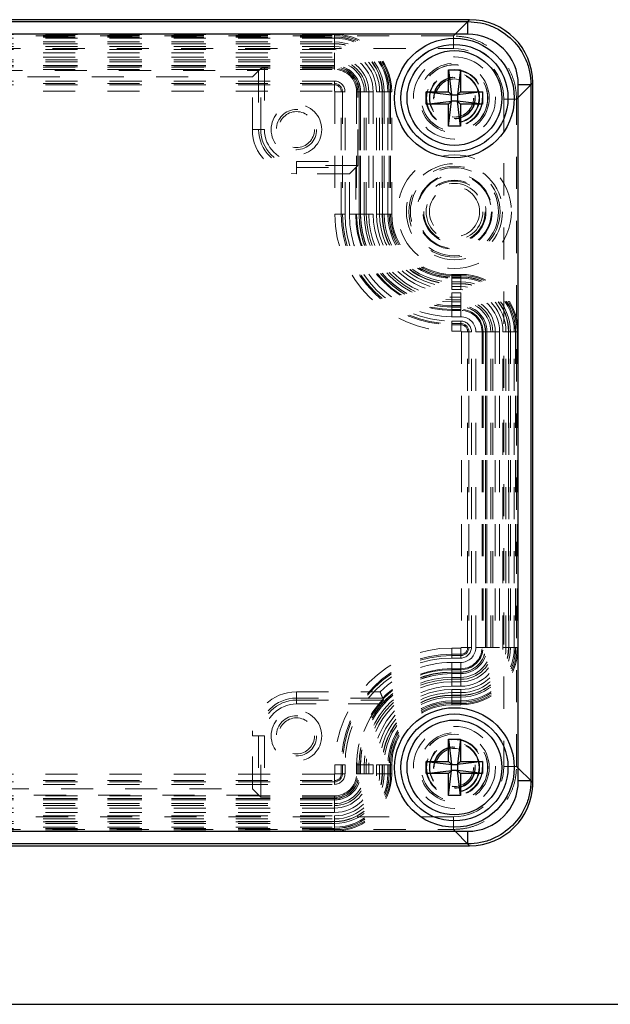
# Model space of a CAD drawing. Header units: inches. Extents: x 220 to 877, y 4 to 174.
# Tile 236 of 256: x 332.74 to 334.58, y 149.92 to 152.99. Entities that reach past the tile are written whole.
import ezdxf

# ---------------------------------------------------------------- set-up
doc = ezdxf.new("R2010")
doc.units = ezdxf.units.IN
doc.header["$LTSCALE"] = 0.5
doc.header["$MEASUREMENT"] = 0
doc.linetypes.add('HIDDEN', pattern=[0.225, 0.15, -0.075])
for name, color, linetype in [('DSS-M-S', 53, 'Continuous'), ('DST-M-S', 53, 'Continuous'), ('SVD-M-S', 8, 'Continuous')]:
    doc.layers.add(name, color=color, linetype=linetype)

msp = doc.modelspace()

# ---------------------------------------------------------------- linework, layer by layer
at = {"layer": 'DSS-M-S', "linetype": 'Continuous', "lineweight": 25}
msp.add_line((316.79763, 149.92488), (350.29763, 149.92488), dxfattribs=at)
at = {"layer": 'DST-M-S', "linetype": 'Continuous', "lineweight": 25}
msp.add_line((316.79763, 149.92488), (350.29763, 149.92488), dxfattribs=at)
at = {"layer": 'SVD-M-S', "linetype": 'Continuous', "lineweight": 25}
for p, q in [((334.13838, 152.99386), (329.98854, 152.99386)), ((334.13256, 152.98804), (334.13838, 152.99386)), ((329.99436, 152.98804), (334.13256, 152.98804)), ((334.13256, 152.94869), (334.13256, 152.98804)), ((334.13256, 152.94869), (329.99436, 152.94869)), ((334.07212, 152.83756), (334.10992, 152.83756)), ((334.07212, 152.76866), (334.07212, 152.83756)), ((334.07212, 152.83756), (334.08157, 152.75922)), ((334.10992, 152.83756), (334.10047, 152.75922)), ((334.10992, 152.83756), (334.10992, 152.76866)), ((334.32929, 152.79131), (334.28995, 152.79131)), ((334.28995, 150.62161), (334.28995, 152.79131)), ((334.33511, 152.79713), (334.32929, 152.79131)), ((334.32929, 152.79131), (334.32929, 150.62161)), ((334.33511, 150.61579), (334.33511, 152.79713)), ((334.00322, 152.76866), (334.07212, 152.76866)), ((334.00322, 152.73087), (334.00322, 152.76866)), ((334.00322, 152.76866), (334.08157, 152.75922)), ((334.08157, 152.75922), (334.07212, 152.76866)), ((334.08157, 152.74032), (334.08157, 152.75922)), ((334.08157, 152.75922), (334.10047, 152.75922)), ((334.10992, 152.76866), (334.10047, 152.75922)), ((334.17882, 152.76866), (334.10047, 152.75922)), ((334.10047, 152.75922), (334.10047, 152.74032)), ((334.10992, 152.76866), (334.17882, 152.76866)), ((334.17882, 152.76866), (334.17882, 152.73087)), ((334.00322, 152.73087), (334.08157, 152.74032)), ((334.07212, 152.73087), (334.00322, 152.73087)), ((334.07212, 152.66197), (334.08157, 152.74032)), ((334.07212, 152.73087), (334.08157, 152.74032)), ((334.07212, 152.66197), (334.07212, 152.73087)), ((334.10047, 152.74032), (334.08157, 152.74032)), ((334.10047, 152.74032), (334.10992, 152.73087)), ((334.17882, 152.73087), (334.10047, 152.74032)), ((334.10992, 152.66197), (334.10047, 152.74032)), ((334.17882, 152.73087), (334.10992, 152.73087)), ((334.10992, 152.73087), (334.10992, 152.66197)), ((334.10992, 152.66197), (334.07212, 152.66197)), ((334.07212, 150.68205), (334.07212, 150.75095)), ((334.07212, 150.75095), (334.08157, 150.6726)), ((334.07212, 150.75095), (334.10992, 150.75095)), ((334.10992, 150.75095), (334.10047, 150.6726)), ((334.10992, 150.75095), (334.10992, 150.68205)), ((334.00322, 150.64425), (334.00322, 150.68205)), ((334.00322, 150.68205), (334.08157, 150.6726)), ((334.00322, 150.68205), (334.07212, 150.68205)), ((334.08157, 150.6726), (334.07212, 150.68205)), ((334.08157, 150.6537), (334.08157, 150.6726)), ((334.08157, 150.6726), (334.10047, 150.6726)), ((334.17882, 150.68205), (334.10047, 150.6726)), ((334.10992, 150.68205), (334.10047, 150.6726)), ((334.10047, 150.6726), (334.10047, 150.6537)), ((334.10992, 150.68205), (334.17882, 150.68205)), ((334.17882, 150.68205), (334.17882, 150.64425)), ((334.00322, 150.64425), (334.08157, 150.6537)), ((334.07212, 150.64425), (334.00322, 150.64425)), ((334.07212, 150.64425), (334.08157, 150.6537)), ((334.07212, 150.57536), (334.08157, 150.6537)), ((334.07212, 150.57536), (334.07212, 150.64425)), ((334.10047, 150.6537), (334.08157, 150.6537)), ((334.17882, 150.64425), (334.10047, 150.6537)), ((334.10047, 150.6537), (334.10992, 150.64425)), ((334.10992, 150.57536), (334.10047, 150.6537)), ((334.10992, 150.64425), (334.10992, 150.57536)), ((334.17882, 150.64425), (334.10992, 150.64425)), ((334.32929, 150.62161), (334.28995, 150.62161)), ((334.32929, 150.62161), (334.33511, 150.61579)), ((334.10992, 150.57536), (334.07212, 150.57536)), ((329.99436, 150.46423), (334.13256, 150.46423)), ((334.13256, 150.42488), (334.13256, 150.46423)), ((329.98854, 150.41906), (334.13838, 150.41906)), ((334.13256, 150.42488), (329.99436, 150.42488)), ((334.13838, 150.41906), (334.13256, 150.42488))]:
    msp.add_line(p, q, dxfattribs=at)
at = {"layer": 'SVD-M-S', "linetype": 'HIDDEN', "lineweight": 18}
for p, q in [((334.13833, 152.99386), (334.08758, 152.94311)), ((334.08758, 152.94311), (330.03934, 152.94311)), ((333.717, 152.94818), (330.40992, 152.94818)), ((330.40992, 152.94465), (333.717, 152.94465)), ((330.40992, 152.94032), (333.717, 152.94032)), ((330.40992, 152.93987), (333.717, 152.93987)), ((333.717, 152.93614), (330.40992, 152.93614)), ((333.717, 152.90065), (333.717, 152.94818)), ((333.717, 152.94032), (333.717, 152.92434)), ((334.08758, 152.90375), (334.08758, 152.94311)), ((330.03934, 152.90375), (334.08758, 152.90375)), ((330.40992, 152.92434), (333.717, 152.92434)), ((333.717, 152.91906), (330.40992, 152.91906)), ((330.40992, 152.91816), (333.717, 152.91816)), ((333.717, 152.91029), (330.40992, 152.91029)), ((333.717, 152.90065), (330.40992, 152.90065)), ((333.717, 152.91029), (333.717, 152.91906)), ((330.40992, 152.89022), (333.717, 152.89022)), ((330.40992, 152.87665), (333.717, 152.87665)), ((333.717, 152.86877), (330.40992, 152.86877)), ((333.717, 152.89022), (333.717, 152.83875)), ((333.717, 152.86259), (330.40992, 152.86259)), ((333.717, 152.851), (330.40992, 152.851)), ((330.40992, 152.85079), (333.717, 152.85079)), ((333.717, 152.84661), (330.40992, 152.84661)), ((330.40992, 152.84622), (333.717, 152.84622)), ((330.40992, 152.83875), (333.717, 152.83875)), ((330.6458, 152.83578), (333.48112, 152.83578)), ((333.46144, 152.8161), (333.48745, 152.84211)), ((333.48112, 152.83578), (333.48112, 152.65134)), ((333.48745, 152.65134), (333.48745, 152.84211)), ((333.717, 152.84231), (333.49926, 152.84231)), ((333.49926, 152.84231), (333.49926, 152.65134)), ((333.46144, 152.8161), (330.66548, 152.8161)), ((333.46144, 152.65134), (333.46144, 152.8161)), ((333.717, 152.80251), (330.40992, 152.80251)), ((330.40992, 152.79465), (333.717, 152.79465)), ((333.717, 152.79086), (330.40992, 152.79086)), ((333.717, 152.80251), (333.717, 152.7712)), ((334.28437, 152.74633), (334.33511, 152.79708)), ((330.40992, 152.7712), (333.717, 152.7712)), ((333.71876, 152.76945), (333.71876, 152.38756)), ((333.75007, 152.76945), (333.71876, 152.76945)), ((333.73841, 152.38756), (333.73841, 152.76945)), ((333.7422, 152.76945), (333.7422, 152.38756)), ((333.75007, 152.38756), (333.75007, 152.76945)), ((333.83777, 152.76945), (333.7863, 152.76945)), ((333.7863, 152.76945), (333.7863, 152.38756)), ((333.78987, 152.55171), (333.78987, 152.76945)), ((333.79378, 152.76945), (333.79378, 152.38756)), ((333.79417, 152.38756), (333.79417, 152.76945)), ((333.79835, 152.76945), (333.79835, 152.38756)), ((333.79855, 152.38756), (333.79855, 152.76945)), ((333.81014, 152.38756), (333.81014, 152.76945)), ((333.81633, 152.38756), (333.81633, 152.76945)), ((333.8242, 152.76945), (333.8242, 152.38756)), ((333.83777, 152.76945), (333.83777, 152.38756)), ((333.8482, 152.76945), (333.89574, 152.76945)), ((333.8482, 152.38756), (333.8482, 152.76945)), ((333.85784, 152.76945), (333.86661, 152.76945)), ((333.85784, 152.38756), (333.85784, 152.76945)), ((333.86572, 152.76945), (333.86572, 152.38756)), ((333.86661, 152.38756), (333.86661, 152.76945)), ((333.88787, 152.76945), (333.8719, 152.76945)), ((333.8719, 152.76945), (333.8719, 152.38756)), ((333.88369, 152.38756), (333.88369, 152.76945)), ((333.88742, 152.76945), (333.88742, 152.38756)), ((333.88787, 152.76945), (333.88787, 152.38756)), ((333.8922, 152.76945), (333.8922, 152.38756)), ((333.89574, 152.38756), (333.89574, 152.76945)), ((334.28437, 152.74633), (334.24501, 152.74633)), ((334.24501, 152.74633), (334.24501, 150.66659)), ((334.28437, 150.66659), (334.28437, 152.74633)), ((333.46144, 152.65134), (333.49926, 152.65134)), ((333.59889, 152.55171), (333.78987, 152.55171)), ((333.59889, 152.51389), (333.59889, 152.55171)), ((333.78966, 152.5399), (333.59889, 152.5399)), ((333.59889, 152.53357), (333.78333, 152.53357)), ((333.76365, 152.51389), (333.78333, 152.53357)), ((333.78333, 152.53357), (333.78966, 152.5399)), ((333.78333, 152.53357), (333.78333, 152.38756)), ((333.76365, 152.51389), (333.59889, 152.51389)), ((333.76365, 152.38756), (333.76365, 152.51389)), ((333.75007, 152.38756), (333.71876, 152.38756)), ((333.76365, 152.38756), (333.83777, 152.38756)), ((333.8482, 152.38756), (333.89574, 152.38756)), ((333.85784, 152.38756), (333.86661, 152.38756)), ((333.88787, 152.38756), (333.8719, 152.38756)), ((334.08315, 152.15262), (334.08315, 152.20015)), ((334.11071, 152.20015), (334.08315, 152.20015)), ((334.08315, 152.19662), (334.11071, 152.19662)), ((334.08315, 152.19229), (334.08315, 152.17631)), ((334.08315, 152.19229), (334.11071, 152.19229)), ((334.08315, 152.19184), (334.11071, 152.19184)), ((334.11071, 152.15262), (334.11071, 152.20015)), ((334.11071, 152.19229), (334.11071, 152.17631)), ((334.11071, 152.18811), (334.08315, 152.18811)), ((334.08315, 152.17631), (334.11071, 152.17631)), ((334.08315, 152.16226), (334.08315, 152.17103)), ((334.11071, 152.17103), (334.08315, 152.17103)), ((334.08315, 152.17013), (334.11071, 152.17013)), ((334.11071, 152.16226), (334.08315, 152.16226)), ((334.11071, 152.17103), (334.11071, 152.16226)), ((334.11071, 152.15262), (334.08315, 152.15262)), ((334.08315, 152.14219), (334.11071, 152.14219)), ((334.08315, 152.14219), (334.08315, 152.06806)), ((334.11071, 152.14219), (334.11071, 152.06806)), ((334.08315, 152.12861), (334.11071, 152.12861)), ((334.11071, 152.12074), (334.08315, 152.12074)), ((334.11071, 152.11456), (334.08315, 152.11456)), ((334.11071, 152.10297), (334.08315, 152.10297)), ((334.08315, 152.10276), (334.11071, 152.10276)), ((334.11071, 152.09858), (334.08315, 152.09858)), ((334.08315, 152.09819), (334.11071, 152.09819)), ((334.08315, 152.09072), (334.11071, 152.09072)), ((334.08315, 152.08775), (334.11071, 152.08775)), ((334.11071, 152.06806), (334.08315, 152.06806)), ((334.08315, 152.05448), (334.08315, 152.02317)), ((334.11071, 152.05448), (334.08315, 152.05448)), ((334.08315, 152.04662), (334.11071, 152.04662)), ((334.11071, 152.04283), (334.08315, 152.04283)), ((334.11071, 152.05448), (334.11071, 152.02317)), ((334.08315, 152.02317), (334.11071, 152.02317)), ((334.14377, 152.02142), (334.11246, 152.02142)), ((334.11246, 152.02142), (334.11246, 151.03717)), ((334.13212, 151.03717), (334.13212, 152.02142)), ((334.1359, 152.02142), (334.1359, 151.03717)), ((334.14377, 151.03717), (334.14377, 152.02142)), ((334.23148, 152.02142), (334.15735, 152.02142)), ((334.15735, 151.03717), (334.15735, 152.02142)), ((334.17703, 152.02142), (334.17703, 151.03717)), ((334.18, 152.02142), (334.18, 151.03717)), ((334.18748, 152.02142), (334.18748, 151.03717)), ((334.18787, 151.03717), (334.18787, 152.02142)), ((334.19205, 152.02142), (334.19205, 151.03717)), ((334.19225, 151.03717), (334.19225, 152.02142)), ((334.20384, 151.03717), (334.20384, 152.02142)), ((334.21003, 151.03717), (334.21003, 152.02142)), ((334.2179, 152.02142), (334.2179, 151.03717)), ((334.23148, 152.02142), (334.23148, 151.03717)), ((334.2419, 151.03717), (334.2419, 152.02142)), ((334.2419, 152.02142), (334.28944, 152.02142)), ((334.25154, 151.03717), (334.25154, 152.02142)), ((334.25942, 152.02142), (334.25942, 151.03717)), ((334.26031, 151.03717), (334.26031, 152.02142)), ((334.2656, 152.02142), (334.2656, 151.03717)), ((334.27739, 151.03717), (334.27739, 152.02142)), ((334.28112, 152.02142), (334.28112, 151.03717)), ((334.28157, 152.02142), (334.28157, 151.03717)), ((334.2859, 152.02142), (334.2859, 151.03717)), ((334.28944, 151.03717), (334.28944, 152.02142)), ((334.11071, 151.03542), (334.08315, 151.03542)), ((334.08315, 151.00411), (334.08315, 151.03542)), ((334.11071, 151.00411), (334.11071, 151.03542)), ((334.14377, 151.03717), (334.11246, 151.03717)), ((334.23148, 151.03717), (334.15735, 151.03717)), ((334.2419, 151.03717), (334.28944, 151.03717)), ((334.08315, 151.01576), (334.11071, 151.01576)), ((334.11071, 151.01197), (334.08315, 151.01197)), ((334.08315, 151.00411), (334.11071, 151.00411)), ((334.08315, 150.9164), (334.08315, 150.99052)), ((334.08315, 150.99052), (334.11071, 150.99052)), ((334.11071, 150.97084), (334.08315, 150.97084)), ((334.11071, 150.96787), (334.08315, 150.96787)), ((334.11071, 150.9164), (334.11071, 150.99052)), ((334.11071, 150.9604), (334.08315, 150.9604)), ((334.08315, 150.96001), (334.11071, 150.96001)), ((334.11071, 150.95582), (334.08315, 150.95582)), ((334.08315, 150.95562), (334.11071, 150.95562)), ((334.08315, 150.94403), (334.11071, 150.94403)), ((334.08315, 150.93785), (334.11071, 150.93785)), ((334.11071, 150.92997), (334.08315, 150.92997)), ((334.11071, 150.9164), (334.08315, 150.9164)), ((334.08315, 150.90597), (334.11071, 150.90597)), ((334.08315, 150.90597), (334.08315, 150.85844)), ((334.11071, 150.90597), (334.11071, 150.85844)), ((333.59889, 150.89903), (333.59889, 150.86121)), ((333.59889, 150.89903), (333.85933, 150.89903)), ((333.86753, 150.87935), (333.59889, 150.87935)), ((333.59889, 150.87302), (333.87023, 150.87302)), ((333.86872, 150.87656), (333.86753, 150.87935)), ((333.87023, 150.87302), (333.86872, 150.87656)), ((334.08315, 150.89633), (334.11071, 150.89633)), ((334.11071, 150.88846), (334.08315, 150.88846)), ((334.08315, 150.88756), (334.11071, 150.88756)), ((334.11071, 150.88227), (334.08315, 150.88227)), ((333.85989, 150.86121), (333.59889, 150.86121)), ((334.08315, 150.87048), (334.11071, 150.87048)), ((334.11071, 150.86675), (334.08315, 150.86675)), ((334.11071, 150.8663), (334.08315, 150.8663)), ((334.11071, 150.86197), (334.08315, 150.86197)), ((334.08315, 150.85844), (334.11071, 150.85844)), ((333.49926, 150.76158), (333.46144, 150.76158)), ((333.46144, 150.59682), (333.46144, 150.76158)), ((333.48112, 150.76158), (333.48112, 150.57714)), ((333.48745, 150.57081), (333.48745, 150.76158)), ((333.49926, 150.76158), (333.49926, 150.57061)), ((333.71876, 150.67103), (333.71876, 150.64347)), ((333.71876, 150.67103), (333.75007, 150.67103)), ((333.73841, 150.64347), (333.73841, 150.67103)), ((333.7422, 150.67103), (333.7422, 150.64347)), ((333.75007, 150.64347), (333.75007, 150.67103)), ((333.7863, 150.67103), (333.83777, 150.67103)), ((333.7863, 150.67103), (333.7863, 150.64347)), ((333.78987, 150.67103), (333.78987, 150.64347)), ((333.79378, 150.67103), (333.79378, 150.64347)), ((333.79417, 150.64347), (333.79417, 150.67103)), ((333.79835, 150.67103), (333.79835, 150.64347)), ((333.79855, 150.64347), (333.79855, 150.67103)), ((333.81014, 150.64347), (333.81014, 150.67103)), ((333.81633, 150.64347), (333.81633, 150.67103)), ((333.8242, 150.67103), (333.8242, 150.64347)), ((333.83777, 150.67103), (333.83777, 150.64347)), ((333.8482, 150.67103), (333.89574, 150.67103)), ((333.8482, 150.64347), (333.8482, 150.67103)), ((333.85784, 150.64347), (333.85784, 150.67103)), ((333.86661, 150.67103), (333.85784, 150.67103)), ((333.86572, 150.67103), (333.86572, 150.64347)), ((333.86661, 150.64347), (333.86661, 150.67103)), ((333.8719, 150.67103), (333.8719, 150.64347)), ((333.8719, 150.67103), (333.88787, 150.67103)), ((333.88369, 150.64347), (333.88369, 150.67103)), ((333.88742, 150.67103), (333.88742, 150.64347)), ((333.88787, 150.67103), (333.88787, 150.64347)), ((333.8922, 150.67103), (333.8922, 150.64347)), ((333.89574, 150.64347), (333.89574, 150.67103)), ((334.28437, 150.66659), (334.24501, 150.66659)), ((334.33511, 150.61584), (334.28437, 150.66659)), ((333.717, 150.64172), (330.40992, 150.64172)), ((333.717, 150.6104), (333.717, 150.64172)), ((333.71876, 150.64347), (333.75007, 150.64347)), ((333.7863, 150.64347), (333.83777, 150.64347)), ((333.8482, 150.64347), (333.89574, 150.64347)), ((333.86661, 150.64347), (333.85784, 150.64347)), ((333.8719, 150.64347), (333.88787, 150.64347)), ((330.40992, 150.62206), (333.717, 150.62206)), ((333.717, 150.61827), (330.40992, 150.61827)), ((330.40992, 150.6104), (333.717, 150.6104)), ((330.66548, 150.59682), (333.46144, 150.59682)), ((333.48745, 150.57081), (333.46144, 150.59682)), ((333.717, 150.57417), (330.40992, 150.57417)), ((333.717, 150.5667), (330.40992, 150.5667)), ((330.40992, 150.5663), (333.717, 150.5663)), ((333.48112, 150.57714), (330.6458, 150.57714)), ((333.717, 150.57061), (333.49926, 150.57061)), ((333.717, 150.5227), (333.717, 150.57417)), ((333.717, 150.56212), (330.40992, 150.56212)), ((330.40992, 150.56192), (333.717, 150.56192)), ((330.40992, 150.55033), (333.717, 150.55033)), ((330.40992, 150.54415), (333.717, 150.54415)), ((333.717, 150.53627), (330.40992, 150.53627)), ((334.08758, 150.50916), (330.03934, 150.50916)), ((333.717, 150.5227), (330.40992, 150.5227)), ((330.40992, 150.51227), (333.717, 150.51227)), ((333.717, 150.51227), (333.717, 150.46474)), ((334.08758, 150.46981), (334.08758, 150.50916)), ((330.40992, 150.50263), (333.717, 150.50263)), ((333.717, 150.49476), (330.40992, 150.49476)), ((330.40992, 150.49386), (333.717, 150.49386)), ((333.717, 150.48857), (330.40992, 150.48857)), ((330.40992, 150.47678), (333.717, 150.47678)), ((333.717, 150.47305), (330.40992, 150.47305)), ((333.717, 150.4726), (330.40992, 150.4726)), ((330.03934, 150.46981), (334.08758, 150.46981)), ((333.717, 150.46827), (330.40992, 150.46827)), ((330.40992, 150.46474), (333.717, 150.46474)), ((334.08758, 150.46981), (334.13833, 150.41906))]:
    msp.add_line(p, q, dxfattribs=at)
at = {"layer": 'SVD-M-S', "linetype": 'Continuous', "lineweight": 25}
for centre, radius in [((334.09102, 152.74977), 0.18633), ((334.09102, 152.74977), 0.16666), ((334.09102, 152.74977), 0.16664), ((334.09102, 152.74977), 0.14764), ((334.09102, 150.66315), 0.18633), ((334.09102, 150.66315), 0.16666), ((334.09102, 150.66315), 0.16664), ((334.09102, 150.66315), 0.14764)]:
    msp.add_circle(centre, radius, dxfattribs=at)
at = {"layer": 'SVD-M-S', "linetype": 'HIDDEN', "lineweight": 18}
for centre, radius in [((334.09102, 152.74977), 0.12795), ((334.09102, 152.74977), 0.10827), ((334.09102, 152.74977), 0.10346), ((334.09102, 152.74977), 0.10336), ((334.09102, 152.74977), 0.08858), ((334.09102, 152.74977), 0.08675), ((334.09102, 152.74977), 0.07818), ((334.09102, 152.74977), 0.07677), ((334.09102, 152.74977), 0.06496), ((334.09102, 152.74977), 0.06341), ((334.09102, 152.74977), 0.06339), ((334.09102, 152.74977), 0.05928), ((333.59889, 152.65134), 0.07874), ((333.59889, 152.65134), 0.06271), ((333.59889, 152.65134), 0.05612), ((334.09102, 152.39544), 0.17717), ((334.09102, 152.39544), 0.14981), ((334.09102, 152.39544), 0.14194), ((334.09102, 152.39544), 0.13712), ((334.09102, 152.39544), 0.11745), ((334.09102, 152.39544), 0.11506), ((334.09102, 152.39544), 0.09817), ((334.09102, 152.39544), 0.09539), ((334.09102, 152.39544), 0.08833), ((334.09102, 152.39544), 0.07807), ((333.59889, 150.76158), 0.07874), ((333.59889, 150.76158), 0.06271), ((333.59889, 150.76158), 0.05612), ((334.09102, 150.66315), 0.12795), ((334.09102, 150.66315), 0.10827), ((334.09102, 150.66315), 0.10346), ((334.09102, 150.66315), 0.10336), ((334.09102, 150.66315), 0.08858), ((334.09102, 150.66315), 0.08675), ((334.09102, 150.66315), 0.07818), ((334.09102, 150.66315), 0.07677), ((334.09102, 150.66315), 0.06496), ((334.09102, 150.66315), 0.06341), ((334.09102, 150.66315), 0.06339), ((334.09102, 150.66315), 0.05928)]:
    msp.add_circle(centre, radius, dxfattribs=at)
for centre, radius, start, end in [((333.717, 152.76945), 0.17873, 0, 90), ((333.717, 152.76945), 0.1752, 0, 90), ((333.717, 152.76945), 0.17087, 0, 90), ((333.717, 152.76945), 0.17042, 0, 90), ((333.717, 152.76945), 0.16669, 0, 90), ((333.717, 152.76945), 0.15489, 0, 90), ((333.717, 152.76945), 0.14961, 0, 90), ((333.717, 152.76945), 0.14871, 0, 90), ((333.717, 152.76945), 0.14084, 0, 90), ((333.717, 152.76945), 0.1312, 0, 90), ((333.717, 152.76945), 0.12077, 0, 90), ((333.717, 152.76945), 0.10719, 0, 90), ((333.717, 152.76945), 0.09932, 0, 90), ((333.717, 152.76945), 0.09314, 0, 90), ((333.717, 152.76945), 0.08155, 0, 90), ((333.717, 152.76945), 0.08134, 0, 90), ((333.717, 152.76945), 0.07716, 0, 90), ((333.717, 152.76945), 0.07677, 0, 90), ((333.717, 152.76945), 0.07286, 0, 90), ((333.717, 152.76945), 0.0693, 0, 90), ((333.717, 152.76945), 0.03306, 0, 90), ((333.717, 152.76945), 0.0252, 0, 90), ((333.717, 152.76945), 0.02141, 0, 90), ((333.717, 152.76945), 0.00175, 0, 90), ((333.59889, 152.65134), 0.13745, 180, 270), ((333.59889, 152.65134), 0.11777, 180, 270), ((333.59889, 152.65134), 0.11144, 180, 270), ((333.59889, 152.65134), 0.09963, 180, 270), ((334.08315, 152.38756), 0.36439, 180, 270), ((334.08315, 152.38756), 0.34473, 180, 270), ((334.08315, 152.38756), 0.34094, 180, 270), ((334.08315, 152.38756), 0.33308, 180, 270), ((334.08315, 152.38756), 0.3195, 180, 270), ((334.08315, 152.38756), 0.29982, 180, 270), ((334.08315, 152.38756), 0.29684, 180, 270), ((334.08315, 152.38756), 0.28937, 180, 270), ((334.08315, 152.38756), 0.28898, 180, 270), ((334.08315, 152.38756), 0.2848, 180, 270), ((334.08315, 152.38756), 0.28459, 180, 270), ((334.08315, 152.38756), 0.273, 180, 270), ((334.08315, 152.38756), 0.26682, 180, 270), ((334.08315, 152.38756), 0.25895, 180, 270), ((334.08315, 152.38756), 0.24537, 180, 270), ((334.08315, 152.38756), 0.23494, 180, 270), ((334.08315, 152.38756), 0.2253, 180, 270), ((334.08315, 152.38756), 0.21743, 180, 270), ((334.08315, 152.38756), 0.21654, 180, 270), ((334.08315, 152.38756), 0.21125, 180, 270), ((334.08315, 152.38756), 0.19945, 180, 270), ((334.08315, 152.38756), 0.19572, 180, 270), ((334.08315, 152.38756), 0.19527, 180, 270), ((334.08315, 152.38756), 0.19094, 180, 270), ((334.08315, 152.38756), 0.18741, 180, 270), ((334.11071, 152.02142), 0.17873, 0, 90), ((334.11071, 152.02142), 0.1752, 0, 90), ((334.11071, 152.02142), 0.17087, 0, 90), ((334.11071, 152.02142), 0.17042, 0, 90), ((334.11071, 152.02142), 0.16669, 0, 90), ((334.11071, 152.02142), 0.15489, 0, 90), ((334.11071, 152.02142), 0.14961, 0, 90), ((334.11071, 152.02142), 0.14871, 0, 90), ((334.11071, 152.02142), 0.14084, 0, 90), ((334.11071, 152.02142), 0.1312, 0, 90), ((334.11071, 152.02142), 0.12077, 0, 90), ((334.11071, 152.02142), 0.10719, 0, 90), ((334.11071, 152.02142), 0.09932, 0, 90), ((334.11071, 152.02142), 0.09314, 0, 90), ((334.11071, 152.02142), 0.08155, 0, 90), ((334.11071, 152.02142), 0.08134, 0, 90), ((334.11071, 152.02142), 0.07716, 0, 90), ((334.11071, 152.02142), 0.07677, 0, 90), ((334.11071, 152.02142), 0.0693, 0, 90), ((334.11071, 152.02142), 0.06633, 0, 90), ((334.11071, 152.02142), 0.04664, 0, 90), ((334.11071, 152.02142), 0.03306, 0, 90), ((334.11071, 152.02142), 0.0252, 0, 90), ((334.11071, 152.02142), 0.02141, 0, 90), ((334.11071, 152.02142), 0.00175, 0, 90), ((334.08315, 150.67103), 0.36439, 90, 180), ((334.11071, 151.03717), 0.12077, 270, 0), ((334.11071, 151.03717), 0.08155, 270, 0), ((334.11071, 151.03717), 0.1312, 270, 0), ((334.11071, 151.03717), 0.17042, 270, 0), ((334.11071, 151.03717), 0.1752, 270, 0), ((334.11071, 151.03717), 0.07677, 270, 0), ((334.11071, 151.03717), 0.00175, 270, 0), ((334.11071, 151.03717), 0.15489, 270, 0), ((334.11071, 151.03717), 0.08134, 270, 0), ((334.11071, 151.03717), 0.09314, 270, 0), ((334.11071, 151.03717), 0.16669, 270, 0), ((334.11071, 151.03717), 0.02141, 270, 0), ((334.11071, 151.03717), 0.17873, 270, 0), ((334.11071, 151.03717), 0.17087, 270, 0), ((334.11071, 151.03717), 0.03306, 270, 0), ((334.11071, 151.03717), 0.0252, 270, 0), ((334.11071, 151.03717), 0.07716, 270, 0), ((334.11071, 151.03717), 0.0693, 270, 0), ((334.11071, 151.03717), 0.14084, 270, 0), ((334.11071, 151.03717), 0.10719, 270, 0), ((334.11071, 151.03717), 0.14871, 270, 0), ((334.11071, 151.03717), 0.09932, 270, 0), ((334.11071, 151.03717), 0.14961, 270, 0), ((334.11071, 151.03717), 0.06633, 270, 0), ((334.11071, 151.03717), 0.04664, 270, 0), ((334.08315, 150.67103), 0.34473, 90, 180), ((334.08315, 150.67103), 0.34094, 90, 180), ((334.08315, 150.67103), 0.33308, 90, 180), ((334.08315, 150.67103), 0.29684, 90, 180), ((334.08315, 150.67103), 0.3195, 90, 134.46817), ((334.08315, 150.67103), 0.29982, 90, 135.98546), ((334.08315, 150.67103), 0.28937, 90, 180), ((334.08315, 150.67103), 0.28898, 90, 180), ((334.08315, 150.67103), 0.2848, 90, 180), ((334.08315, 150.67103), 0.28459, 90, 180), ((334.08315, 150.67103), 0.273, 90, 180), ((334.08315, 150.67103), 0.26682, 90, 180), ((334.08315, 150.67103), 0.25895, 90, 180), ((334.08315, 150.67103), 0.24537, 90, 180), ((334.08315, 150.67103), 0.23494, 90, 180), ((333.59889, 150.76158), 0.13745, 90, 180), ((333.59889, 150.76158), 0.11777, 90, 180), ((333.59889, 150.76158), 0.11144, 90, 180), ((334.08315, 150.67103), 0.2253, 90, 180), ((334.08315, 150.67103), 0.21743, 90, 180), ((334.08315, 150.67103), 0.21654, 90, 180), ((334.08315, 150.67103), 0.21125, 90, 180), ((333.59889, 150.76158), 0.09963, 90, 180), ((334.08315, 150.67103), 0.29328, 139.57392, 180), ((334.08315, 150.67103), 0.19945, 90, 180), ((334.08315, 150.67103), 0.19572, 90, 180), ((334.08315, 150.67103), 0.19527, 90, 180), ((334.08315, 150.67103), 0.19094, 90, 180), ((334.08315, 150.67103), 0.18741, 90, 180), ((333.717, 150.64347), 0.1312, 270, 0), ((333.717, 150.64347), 0.17042, 270, 0), ((333.717, 150.64347), 0.12077, 270, 0), ((333.717, 150.64347), 0.08155, 270, 0), ((333.717, 150.64347), 0.07677, 270, 0), ((333.717, 150.64347), 0.1752, 270, 0), ((333.717, 150.64347), 0.00175, 270, 0), ((333.717, 150.64347), 0.15489, 270, 0), ((333.717, 150.64347), 0.08134, 270, 0), ((333.717, 150.64347), 0.09314, 270, 0), ((333.717, 150.64347), 0.16669, 270, 0), ((333.717, 150.64347), 0.02141, 270, 0), ((333.717, 150.64347), 0.03306, 270, 0), ((333.717, 150.64347), 0.0252, 270, 0), ((333.717, 150.64347), 0.17873, 270, 0), ((333.717, 150.64347), 0.17087, 270, 0), ((333.717, 150.64347), 0.07716, 270, 0), ((333.717, 150.64347), 0.0693, 270, 0), ((333.717, 150.64347), 0.14084, 270, 0), ((333.717, 150.64347), 0.10719, 270, 0), ((333.717, 150.64347), 0.14871, 270, 0), ((333.717, 150.64347), 0.09932, 270, 0), ((333.717, 150.64347), 0.14961, 270, 0), ((333.717, 150.64347), 0.07286, 270, 0)]:
    msp.add_arc(centre, radius, start, end, dxfattribs=at)
for centre, major_axis, ratio, start_param, end_param in [((334.1382, 152.79694), (0.13929, 0.13929), 0.999315, 5.4981298, 7.0682409), ((334.08747, 152.74622), (0.11143, 0.11143), 0.999315, 5.4981298, 7.0682409), ((333.49926, 152.84211), (0.01181, 0), 0.0174551, 1.5707963, 3.1241394), ((333.78966, 152.55171), (0, 0.01181), 0.0174551, 3.1590459, 4.712389), ((334.08747, 150.6667), (0.11143, -0.11143), 0.999315, 5.4981298, 7.0682409), ((334.1382, 150.61598), (0.13929, -0.13929), 0.999315, 5.4981298, 7.0682409), ((333.49926, 150.57081), (0.01181, 0), 0.0174551, 3.1590459, 4.712389)]:
    msp.add_ellipse(centre, major_axis=major_axis, ratio=ratio, start_param=start_param, end_param=end_param, dxfattribs=at)
at = {"layer": 'SVD-M-S', "linetype": 'Continuous', "lineweight": 25}
for centre, major_axis in [((334.13814, 152.79689), (0.13936, 0.13936)), ((334.13237, 152.79112), (0.11149, 0.11149)), ((334.13237, 150.6218), (0.11149, -0.11149)), ((334.13814, 150.61603), (0.13936, -0.13936))]:
    msp.add_ellipse(centre, major_axis=major_axis, ratio=0.9987828, start_param=5.4983961, end_param=7.0679745, dxfattribs=at)
for points in [[(334.13256, 152.98804), (334.14597, 152.98724), (334.17243, 152.98566), (334.22166, 152.9697), (334.27518, 152.93393), (334.31095, 152.88041), (334.32691, 152.83118), (334.32849, 152.80472), (334.32929, 152.79131)], [(334.32929, 150.62161), (334.32849, 150.6082), (334.32691, 150.58174), (334.31096, 150.53251), (334.27518, 150.47899), (334.22166, 150.44322), (334.17243, 150.42726), (334.14597, 150.42568), (334.13256, 150.42488)]]:
    msp.add_open_spline(points, degree=3, knots=[0, 0, 0, 0, 0.1304203, 0.2574087, 0.5, 0.742588, 0.8695772, 1, 1, 1, 1], dxfattribs=at)
at = {"layer": 'SVD-M-S', "linetype": 'HIDDEN', "lineweight": 18}
for points, knots in [([(334.28437, 152.74633), (334.28357, 152.75974), (334.28199, 152.78621), (334.26603, 152.83545), (334.23024, 152.88899), (334.17671, 152.92477), (334.12747, 152.94074), (334.10099, 152.94231), (334.08758, 152.94311)], [0, 0, 0, 0, 0.1304144, 0.2574026, 0.5, 0.7425941, 0.8695831, 1, 1, 1, 1]), ([(333.86753, 150.87935), (333.86734, 150.8798), (333.86696, 150.8807), (333.86465, 150.88618), (333.86201, 150.89252), (333.86023, 150.89686), (333.85933, 150.89903)], [0, 0, 0, 0, 0.2784123, 0.5577508, 0.7786612, 1, 1, 1, 1]), ([(333.87023, 150.87302), (333.87016, 150.87291), (333.87001, 150.8727), (333.8687, 150.87124), (333.86639, 150.86867), (333.86324, 150.86511), (333.86093, 150.86242), (333.85989, 150.86121)], [0, 0, 0, 0, 0.1490377, 0.297417, 0.5035502, 0.7774595, 1, 1, 1, 1]), ([(334.08758, 150.46981), (334.10099, 150.47061), (334.12746, 150.47218), (334.1767, 150.48815), (334.23024, 150.52393), (334.26603, 150.57747), (334.28199, 150.62671), (334.28357, 150.65318), (334.28437, 150.66659)], [0, 0, 0, 0, 0.1304144, 0.2574026, 0.5, 0.7425941, 0.8695831, 1, 1, 1, 1])]:
    msp.add_open_spline(points, degree=3, knots=knots, dxfattribs=at)

doc.saveas('drawing.dxf')
